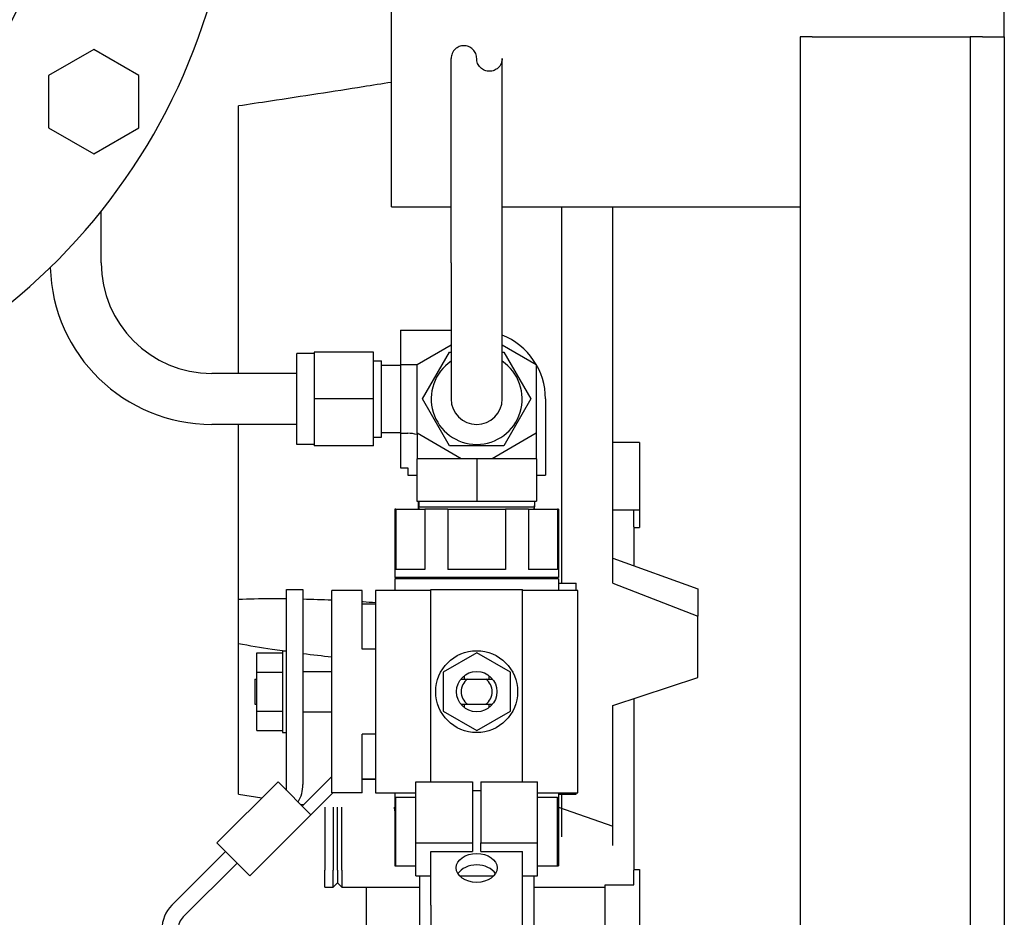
# Model space of a CAD drawing. Header units: inches. Extents: x 24 to 1128, y -69 to 748.
# Tile 251 of 256: x 410.46 to 417.69, y 202.89 to 209.48. Entities that reach past the tile are written whole.
import ezdxf

# ---------------------------------------------------------------- set-up
doc = ezdxf.new("R2010")
doc.units = ezdxf.units.IN
doc.header["$LTSCALE"] = 32
doc.header["$MEASUREMENT"] = 0
doc.layers.add('Visible (ANSI)', color=7, linetype='Continuous', lineweight=30)

msp = doc.modelspace()

# ---------------------------------------------------------------- linework, layer by layer
at = {"layer": 'Visible (ANSI)'}
for p, q in [((413.19063, 208.10867), (413.19063, 209.60867)), ((417.69063, 209.35867), (417.69063, 209.60867)), ((416.19063, 209.35867), (416.19063, 196.85867)), ((416.28063, 209.35867), (416.19063, 209.35867)), ((416.28063, 209.35867), (417.25063, 209.35867)), ((417.25063, 209.35867), (417.44063, 209.35867)), ((417.44063, 209.35867), (417.44063, 196.85867)), ((417.53063, 209.35867), (417.44063, 209.35867)), ((417.53063, 209.35867), (417.69063, 209.35867)), ((417.69063, 209.35867), (417.69063, 196.85867)), ((411.00369, 209.26532), (410.67169, 209.07364)), ((411.33569, 209.07364), (411.00369, 209.26532)), ((413.62813, 207.69867), (413.62813, 209.19867)), ((414.00313, 207.69867), (414.00313, 209.19867)), ((410.67169, 209.07364), (410.67169, 208.69028)), ((411.33569, 208.69028), (411.33569, 209.07364)), ((412.06563, 206.88617), (412.06563, 208.85033)), ((410.67169, 208.69028), (411.00369, 208.4986)), ((411.00369, 208.4986), (411.33569, 208.69028)), ((411.05829, 207.69867), (411.05829, 208.07719)), ((413.19063, 208.10867), (413.62813, 208.10867)), ((414.00313, 208.10867), (416.19063, 208.10867)), ((414.44063, 205.34667), (414.44063, 208.10867)), ((414.81563, 205.3452), (414.81563, 208.10867)), ((413.62813, 207.69867), (413.62813, 206.69867)), ((414.00313, 206.69867), (414.00313, 207.69867)), ((413.25564, 207.20385), (413.25564, 206.95126)), ((413.25564, 207.20385), (413.62813, 207.20385)), ((412.49579, 206.36467), (412.49579, 207.03267)), ((412.62178, 207.03267), (412.49579, 207.03267)), ((413.05879, 207.04267), (412.62178, 207.04267)), ((412.62178, 207.04267), (412.62178, 206.69867)), ((413.05879, 206.69867), (413.05879, 207.04267)), ((413.37813, 206.95126), (413.62813, 207.0956)), ((413.41842, 206.69867), (413.61702, 207.04267)), ((413.61702, 207.04267), (413.62813, 207.04267)), ((414.00313, 207.0956), (414.25313, 206.95126)), ((414.00313, 207.04267), (414.01424, 207.04267)), ((414.01424, 207.04267), (414.21285, 206.69867)), ((413.05879, 206.97927), (413.11784, 206.97927)), ((413.11784, 206.41807), (413.11784, 206.97927)), ((412.49579, 206.88617), (411.87079, 206.88617)), ((413.11784, 206.94617), (413.25564, 206.94617)), ((413.25564, 206.95126), (413.37813, 206.95126)), ((413.25564, 206.95126), (413.25564, 206.44608)), ((413.37813, 206.44608), (413.37813, 206.95126)), ((414.25313, 206.95126), (414.25313, 206.44608)), ((413.05879, 206.69867), (412.62178, 206.69867)), ((412.62178, 206.69867), (412.62178, 206.35467)), ((413.05879, 206.35467), (413.05879, 206.69867)), ((413.61702, 206.35467), (413.41842, 206.69867)), ((414.21285, 206.69867), (414.01424, 206.35467)), ((414.32098, 206.69854), (414.32098, 206.13867)), ((412.49579, 206.51117), (411.87079, 206.51117)), ((412.06563, 205.228), (412.06563, 206.51117)), ((413.11784, 206.45117), (413.25564, 206.45117)), ((413.05879, 206.41807), (413.11784, 206.41807)), ((413.25564, 206.44608), (413.30969, 206.44608)), ((413.25564, 206.44608), (413.25564, 206.19349)), ((413.37813, 206.44608), (413.37813, 206.25867)), ((413.70274, 206.25867), (413.37813, 206.44608)), ((414.25313, 206.44608), (413.92853, 206.25867)), ((414.25313, 206.44608), (414.25313, 206.25867)), ((415.01038, 206.37867), (414.81563, 206.37867)), ((415.01038, 206.37867), (415.01038, 205.88367)), ((412.62178, 206.36467), (412.49579, 206.36467)), ((413.05879, 206.35467), (412.62178, 206.35467)), ((414.01424, 206.35467), (413.61702, 206.35467)), ((413.81563, 206.25867), (413.37563, 206.25867)), ((413.37563, 206.25867), (413.37563, 205.94867)), ((413.81563, 206.25867), (413.81563, 205.94867)), ((414.25563, 206.25867), (413.81563, 206.25867)), ((414.25563, 206.25867), (414.25563, 205.94867)), ((413.25564, 206.19349), (413.30969, 206.19349)), ((413.31048, 206.1927), (413.31048, 206.13867)), ((413.31048, 206.13867), (413.37563, 206.13867)), ((414.25563, 206.13867), (414.32098, 206.13867)), ((413.37563, 205.94867), (413.81563, 205.94867)), ((413.38955, 205.88867), (413.38767, 205.94867)), ((413.39172, 205.94867), (413.39172, 205.90485)), ((413.81563, 205.94867), (414.25563, 205.94867)), ((414.23955, 205.94867), (414.23955, 205.90485)), ((414.24131, 205.88867), (414.24319, 205.94867)), ((414.24151, 205.88867), (414.24339, 205.94867)), ((413.22267, 205.88867), (413.21463, 205.88867)), ((413.21463, 205.88867), (413.21463, 205.38667)), ((413.22267, 205.88867), (413.22267, 205.44667)), ((413.22267, 205.88867), (413.43432, 205.88867)), ((413.39172, 205.90485), (414.23955, 205.90485)), ((413.39222, 205.88867), (413.39172, 205.90485)), ((413.60399, 205.88867), (413.43432, 205.88867)), ((413.43432, 205.88867), (413.43432, 205.44667)), ((413.60399, 205.88867), (413.60399, 205.44667)), ((413.60399, 205.88867), (414.02728, 205.88867)), ((414.19695, 205.88867), (414.02728, 205.88867)), ((414.02728, 205.88867), (414.02728, 205.44667)), ((414.19695, 205.88867), (414.19695, 205.44667)), ((414.19695, 205.88867), (414.4086, 205.88867)), ((414.23904, 205.88867), (414.23955, 205.90485)), ((414.41663, 205.88867), (414.4086, 205.88867)), ((414.4086, 205.88867), (414.4086, 205.44667)), ((414.41663, 205.88867), (414.41663, 205.38667)), ((414.81563, 205.88367), (414.97038, 205.88367)), ((414.97038, 205.88367), (415.01038, 205.88367)), ((414.97038, 205.75867), (414.97038, 205.88367)), ((415.01038, 205.88367), (415.01038, 205.75367)), ((414.97038, 205.75867), (414.97038, 205.47317)), ((414.97038, 205.75367), (415.01038, 205.75367)), ((414.81563, 205.52849), (415.44063, 205.30504)), ((414.81563, 205.52849), (415.44063, 205.30505)), ((413.43432, 205.44667), (413.22267, 205.44667)), ((414.02728, 205.44667), (413.60399, 205.44667)), ((414.4086, 205.44667), (414.19695, 205.44667)), ((414.41663, 205.38667), (413.21463, 205.38667)), ((414.41663, 205.37667), (413.21463, 205.37667)), ((413.21463, 205.37667), (413.21463, 205.29067)), ((413.22063, 205.38667), (413.22063, 205.37667)), ((414.41063, 205.38667), (414.41063, 205.37667)), ((414.41663, 205.37667), (414.41663, 205.29067)), ((412.42003, 203.82321), (412.42003, 205.29867)), ((412.42003, 205.29867), (412.53963, 205.29867)), ((412.53963, 205.29867), (412.53963, 203.86626)), ((413.47813, 205.29867), (414.15313, 205.29867)), ((413.47813, 203.88664), (413.47813, 205.29867)), ((414.15313, 203.88664), (414.15313, 205.29867)), ((414.41663, 205.34667), (414.54663, 205.34667)), ((414.54663, 205.29067), (414.54663, 205.34667)), ((414.81563, 205.3452), (415.44063, 205.10402)), ((415.44063, 205.30505), (415.44063, 205.30504)), ((415.44063, 205.30504), (415.44063, 205.20453)), ((412.06563, 204.90018), (412.06563, 205.228)), ((412.75163, 203.80667), (412.75163, 205.29067)), ((412.97363, 205.29067), (412.75163, 205.29067)), ((412.97363, 204.86067), (412.97363, 205.29067)), ((413.47813, 205.29067), (413.07363, 205.29067)), ((413.07363, 205.29067), (413.07363, 203.80667)), ((414.55763, 205.29067), (414.15313, 205.29067)), ((414.55763, 203.80667), (414.55763, 205.29067)), ((413.07363, 205.19167), (412.97363, 205.19167)), ((415.44063, 205.20453), (415.44063, 205.10402)), ((415.44063, 204.65377), (415.44063, 205.10402)), ((412.06563, 203.79492), (412.06563, 204.90018)), ((413.07363, 204.86067), (412.97363, 204.86067)), ((412.20153, 204.83417), (412.38903, 204.83417)), ((412.20153, 204.69142), (412.20153, 204.83417)), ((412.38903, 204.84967), (412.38903, 204.24767)), ((412.38903, 204.84967), (412.42003, 204.84967)), ((413.81563, 204.83417), (413.56838, 204.69142)), ((414.06288, 204.69142), (413.81563, 204.83417)), ((412.20153, 204.69142), (412.38903, 204.69142)), ((412.20153, 204.40592), (412.20153, 204.69142)), ((412.53963, 204.69742), (412.75163, 204.69742)), ((413.56838, 204.69142), (413.56838, 204.40592)), ((413.72363, 204.66556), (413.72363, 204.64067)), ((413.90763, 204.64067), (413.90763, 204.66556)), ((414.06288, 204.40592), (414.06288, 204.69142)), ((414.81563, 204.44748), (415.44063, 204.65377)), ((414.81563, 204.44748), (415.44063, 204.65376)), ((415.44063, 204.65377), (415.44063, 204.65376)), ((412.18563, 204.64067), (412.18563, 204.45667)), ((412.18563, 204.64067), (412.20153, 204.64067)), ((413.74874, 204.64067), (413.88253, 204.64067)), ((414.97038, 204.49856), (414.97038, 203.23867)), ((412.18563, 204.45667), (412.20153, 204.45667)), ((413.72363, 204.45667), (413.72363, 204.43178)), ((413.74874, 204.45667), (413.88253, 204.45667)), ((413.90763, 204.43178), (413.90763, 204.45667)), ((414.81563, 203.41992), (414.81563, 204.44748)), ((412.20153, 204.40592), (412.38903, 204.40592)), ((412.20153, 204.26317), (412.20153, 204.40592)), ((412.53963, 204.39992), (412.75163, 204.39992)), ((413.56838, 204.40592), (413.81563, 204.26317)), ((413.81563, 204.26317), (414.06288, 204.40592)), ((412.20153, 204.26317), (412.38903, 204.26317)), ((412.38903, 204.24767), (412.42003, 204.24767)), ((413.07363, 204.23667), (412.97363, 204.23667)), ((412.97363, 203.80667), (412.97363, 204.23667)), ((412.53494, 203.7083), (412.75163, 203.925)), ((411.90759, 203.43762), (412.35661, 203.88664)), ((412.35661, 203.88664), (412.59837, 203.64488)), ((413.07363, 203.90567), (412.97363, 203.90567)), ((413.07363, 203.90297), (412.97363, 203.90297)), ((413.36968, 203.88664), (413.78563, 203.88664)), ((413.36968, 203.43762), (413.36968, 203.88664)), ((413.78563, 203.88664), (413.78563, 203.43762)), ((413.84563, 203.88664), (414.26158, 203.88664)), ((413.84563, 203.88664), (413.84563, 203.43762)), ((414.26158, 203.43762), (414.26158, 203.88664)), ((412.06563, 203.79492), (412.23772, 203.76775)), ((412.76016, 203.80667), (412.59837, 203.64488)), ((412.97363, 203.80667), (412.75163, 203.80667)), ((413.07363, 203.80667), (413.36968, 203.80667)), ((413.21463, 203.80667), (413.21463, 203.26867)), ((413.78563, 203.82321), (413.84563, 203.82321)), ((414.26158, 203.80667), (414.55763, 203.80667)), ((414.41663, 203.80667), (414.41663, 203.26867)), ((414.41663, 203.79667), (414.54663, 203.79667)), ((414.44063, 203.48244), (414.44063, 203.79667)), ((414.54663, 203.79667), (414.54663, 203.80667)), ((412.52008, 203.72317), (412.54575, 203.71911)), ((412.6553, 203.70181), (412.65938, 203.70117)), ((413.22267, 203.26867), (413.22267, 203.77267)), ((413.22267, 203.77267), (413.36968, 203.77267)), ((414.26158, 203.77267), (414.4086, 203.77267)), ((414.4086, 203.26867), (414.4086, 203.77267)), ((412.59837, 203.64488), (412.14935, 203.19586)), ((412.70038, 203.70117), (412.70038, 203.23867)), ((412.76213, 203.70117), (412.76213, 203.23867)), ((412.79338, 203.23867), (412.79338, 203.70117)), ((412.82463, 203.23867), (412.82463, 203.70117)), ((414.41663, 203.70117), (414.81563, 203.56142)), ((412.14935, 203.19586), (411.90759, 203.43762)), ((413.36968, 203.43762), (413.78563, 203.43762)), ((413.36968, 203.19586), (413.36968, 203.43762)), ((413.78563, 203.43762), (413.78563, 203.3742)), ((413.84563, 203.43762), (414.26158, 203.43762)), ((413.84563, 203.3742), (413.84563, 203.43762)), ((414.26158, 203.19586), (414.26158, 203.43762)), ((411.57726, 202.98043), (411.97102, 203.3742)), ((413.47813, 202.98043), (413.47813, 203.3742)), ((413.47813, 203.3742), (413.78563, 203.3742)), ((413.84563, 203.3742), (414.15313, 203.3742)), ((414.15313, 202.98043), (414.15313, 203.3742)), ((412.05559, 203.28963), (411.66024, 202.89428)), ((413.21463, 203.26867), (413.22267, 203.26867)), ((413.22267, 203.26867), (413.36968, 203.26867)), ((414.26158, 203.26867), (414.4086, 203.26867)), ((414.4086, 203.26867), (414.41663, 203.26867)), ((412.70038, 203.11367), (412.70038, 203.23867)), ((412.76213, 203.11367), (412.76213, 203.23867)), ((412.79338, 203.23867), (412.79338, 203.14492)), ((412.82463, 203.23867), (412.82463, 203.11367)), ((413.36968, 203.19586), (413.47813, 203.19586)), ((413.39563, 203.19586), (413.39563, 198.76867)), ((413.69049, 203.19586), (413.94078, 203.19586)), ((414.15313, 203.19586), (414.26158, 203.19586)), ((414.23563, 203.19586), (414.23563, 198.76867)), ((414.97038, 203.24367), (415.01038, 203.24367)), ((414.97038, 203.13042), (414.97038, 203.23867)), ((415.01038, 203.24367), (415.01038, 202.61867)), ((412.76213, 203.11367), (412.79338, 203.14492)), ((412.79338, 203.14492), (412.82463, 203.11367)), ((414.76038, 203.13042), (414.97038, 203.13042)), ((414.76038, 202.61867), (414.76038, 203.13042)), ((412.70038, 203.11367), (412.76213, 203.11367)), ((412.82463, 203.11367), (413.39563, 203.11367)), ((413.00313, 203.11367), (413.00313, 202.39367)), ((414.23563, 203.11367), (414.76038, 203.11367)), ((413.47813, 202.98043), (413.47813, 202.80366)), ((414.15313, 202.80366), (414.15313, 202.98043))]:
    msp.add_line(p, q, dxfattribs=at)
for radius in [0.301, 0.14875]:
    msp.add_circle((413.81563, 204.54867), radius, dxfattribs=at)
for centre, radius, start, end in [((407.56563, 210.86685), 4.47, 278.693422, 80.031067), ((407.56563, 210.86685), 3.159, 308.525823, 88.367421), ((411.87079, 207.69867), 0.8125, 180, 270), ((411.87079, 207.69867), 1.1875, 181.670613, 270), ((413.81566, 206.69854), 0.50531, 0, 68.222873), ((413.81563, 206.69867), 0.334, 124.151097, 55.848903), ((413.81563, 206.69867), 0.1875, 180, 0), ((413.30969, 206.1927), 0.25338, 74.329561, 90), ((413.30969, 206.1927), 0.000787, 0, 90), ((413.81563, 204.54867), 0.11375, 126.022003, 233.977997), ((413.81563, 204.54867), 0.11375, 306.022003, 53.977997), ((412.28963, 203.86626), 0.25, 329.303099, 0), ((413.72038, 203.76867), 0.515, 187.53131, 190.875696), ((411.75403, 202.80366), 0.25, 135, 180), ((411.74863, 202.80589), 0.125, 135, 180)]:
    msp.add_arc(centre, radius, start, end, dxfattribs=at)
msp.add_ellipse((413.81563, 203.25434), major_axis=(0.15, 0), ratio=0.7071068, dxfattribs=at)
msp.add_ellipse((413.81563, 203.16977), major_axis=(0.15, 0), ratio=0.7071068, start_param=0.4100625, end_param=2.7315301, dxfattribs=at)
for points, knots in [([(413.81563, 209.19867), (413.81563, 209.21046), (413.81327, 209.22303), (413.80369, 209.24614), (413.79647, 209.25667), (413.7794, 209.27374), (413.76831, 209.28108), (413.74494, 209.29041), (413.73269, 209.29242), (413.70961, 209.29242), (413.69746, 209.2899), (413.67623, 209.28135), (413.66713, 209.27536), (413.64962, 209.25998), (413.64129, 209.24842), (413.63056, 209.22376), (413.62813, 209.21067), (413.62813, 209.19867)], [0.90271333, 0.90271333, 0.90271333, 0.90271333, 0.99256407, 0.99256407, 1.08241482, 1.08241482, 1.17753152, 1.17753152, 1.27264821, 1.27264821, 1.38061569, 1.38061569, 1.48858317, 1.48858317, 1.64700491, 1.64700491, 1.80542665, 1.80542665, 1.80542665, 1.80542665]), ([(414.00313, 209.19867), (414.00313, 209.18667), (414.00071, 209.17358), (413.98997, 209.14892), (413.98165, 209.13736), (413.96413, 209.12198), (413.95503, 209.11599), (413.9338, 209.10744), (413.92165, 209.10492), (413.89857, 209.10492), (413.88632, 209.10693), (413.86295, 209.11626), (413.85187, 209.1236), (413.8348, 209.14067), (413.82758, 209.1512), (413.81799, 209.1743), (413.81563, 209.18688), (413.81563, 209.19867)], [-1.80542665, -1.80542665, -1.80542665, -1.80542665, -1.64700491, -1.64700491, -1.48858317, -1.48858317, -1.38061569, -1.38061569, -1.27264821, -1.27264821, -1.17753152, -1.17753152, -1.08241482, -1.08241482, -0.99256407, -0.99256407, -0.90271333, -0.90271333, -0.90271333, -0.90271333]), ([(413.19063, 209.02351), (413.11906, 209.01212), (413.04901, 209.00104), (412.76785, 208.95684), (412.53336, 208.92066), (412.22183, 208.87365), (412.14317, 208.86187), (412.06563, 208.85033)], [11.1052083, 11.1052083, 11.1052083, 11.1052083, 11.626656, 11.626656, 13.2741555, 13.2741555, 13.833195, 13.833195, 13.833195, 13.833195]), ([(412.06563, 205.228), (412.14317, 205.23088), (412.22183, 205.23219), (412.3405, 205.23249), (412.3803, 205.23231), (412.42003, 205.23186)], [1.08845993, 1.08845993, 1.08845993, 1.08845993, 1.64749949, 1.64749949, 1.92897296, 1.92897296, 1.92897296, 1.92897296]), ([(412.97363, 205.21012), (412.97623, 205.20996), (412.97882, 205.20979), (413.01169, 205.20762), (413.04246, 205.20547), (413.07363, 205.20315)], [3.27501682, 3.27501682, 3.27501682, 3.27501682, 3.29499898, 3.29499898, 3.52855453, 3.52855453, 3.52855453, 3.52855453]), ([(412.38903, 204.84744), (412.36387, 204.85106), (412.3387, 204.85478), (412.2303, 204.87125), (412.14732, 204.885), (412.06563, 204.90018)], [1.43766465, 1.43766465, 1.43766465, 1.43766465, 1.61556717, 1.61556717, 2.20429815, 2.20429815, 2.20429815, 2.20429815])]:
    msp.add_open_spline(points, degree=3, knots=knots, dxfattribs=at)
for points in [[(412.53963, 205.22972), (412.61109, 205.228), (412.68198, 205.22549), (412.75163, 205.22236)], [(412.75163, 204.80161), (412.68199, 204.80928), (412.6111, 204.8177), (412.53963, 204.82692)]]:
    msp.add_open_spline(points, degree=3, dxfattribs=at)
for points, weights in [([(413.69875, 204.64067), (413.72707, 204.64067), (413.74874, 204.64067)], [2.47194217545, 2.72378885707, 2.89244266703]), ([(413.88253, 204.64067), (413.90419, 204.64067), (413.93252, 204.64067)], [2.89244266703, 2.72378885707, 2.47194217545]), ([(413.69875, 204.45667), (413.72707, 204.45667), (413.74874, 204.45667)], [2.47194217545, 2.72378885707, 2.89244266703]), ([(413.88253, 204.45667), (413.90419, 204.45667), (413.93252, 204.45667)], [2.89244266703, 2.72378885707, 2.47194217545])]:
    msp.add_rational_spline(points, weights, degree=2, dxfattribs=at)

doc.saveas('drawing.dxf')
